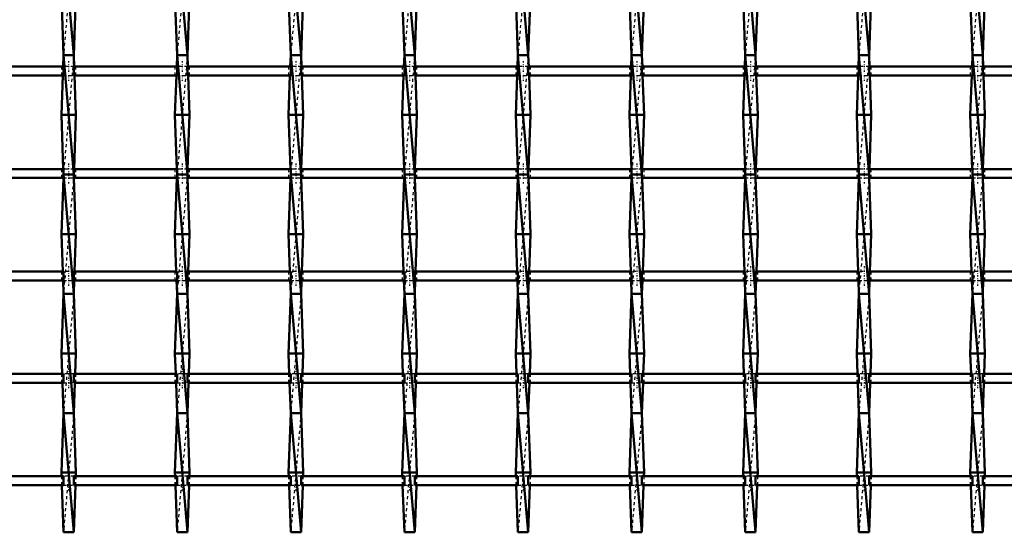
# Model space of a CAD drawing. Header units: millimetres. Extents: x -846 to 551, y -500 to 878.
# Tile 16 of 24: x -150 to 180, y 17 to 189. Entities that reach past the tile are written whole.
import ezdxf

# ---------------------------------------------------------------- set-up
doc = ezdxf.new("R2010")
doc.units = ezdxf.units.MM
doc.linetypes.add('Center', pattern=[1.5, 0.45, -0.5, 0.05, -0.5])
doc.linetypes.add('Dashed', pattern=[2, 1, -1])
for name, color, linetype, lineweight in [('AM_0', 7, 'Continuous', 50), ('AM_7', 7, 'Center', 25), ('AM_9', 6, 'Dashed', 25)]:
    doc.layers.add(name, color=color, linetype=linetype, lineweight=lineweight)

# ---------------------------------------------------------------- blocks, each defined once
blk = doc.blocks.new('12_j92z61kic03g64cik132hnpcb________0_in_LSSP33034383111000100035010_4')
at = {"layer": 'AM_0'}
for p, q in [((-135.08, 217), (-131.62, 177)), ((-135.8, 197), (-135.08, 177)), ((-130.9, 197), (-131.62, 177)), ((-135.08, 177), (-135.22, 173.15)), ((-131.62, 177), (-135.08, 177)), ((-135.08, 177), (-131.62, 137)), ((-131.62, 177), (-131.48, 173.15)), ((-135.33, 170.15), (-135.8, 157)), ((-131.37, 170.15), (-130.9, 157)), ((-130.9, 157), (-135.8, 157)), ((-135.8, 157), (-135.15, 138.82)), ((-130.9, 157), (-131.55, 138.82)), ((-135.12, 135.82), (-135.8, 117)), ((-131.62, 137), (-135.08, 137)), ((-135.08, 137), (-131.62, 97)), ((-131.58, 135.82), (-130.9, 117)), ((-130.9, 117), (-135.8, 117)), ((-135.8, 117), (-135.35, 104.49)), ((-130.9, 117), (-131.35, 104.49)), ((-135.24, 101.49), (-135.08, 97)), ((-131.46, 101.49), (-131.62, 97)), ((-135.08, 97), (-135.8, 77)), ((-135.08, 97), (-131.62, 57)), ((-131.62, 97), (-135.08, 97)), ((-131.62, 97), (-130.9, 77)), ((-135.8, 77), (-135.55, 70.16)), ((-130.9, 77), (-135.8, 77)), ((-130.9, 77), (-131.15, 70.16)), ((-135.45, 67.16), (-135.08, 57)), ((-131.25, 67.16), (-131.62, 57)), ((-135.08, 57), (-135.8, 37)), ((-135.08, 57), (-131.62, 17)), ((-131.62, 57), (-135.08, 57)), ((-131.62, 57), (-130.9, 37)), ((-135.8, 37), (-135.76, 35.83)), ((-130.9, 37), (-135.8, 37)), ((-130.9, 37), (-130.94, 35.83)), ((-135.65, 32.83), (-135.08, 17)), ((-131.05, 32.83), (-131.62, 17)), ((-131.62, 17), (-135.08, 17))]:
    blk.add_line(p, q, dxfattribs=at)
at = {"layer": 'AM_9'}
for p, q in [((-131.62, 217), (-135.08, 177)), ((-131.62, 177), (-135.08, 137)), ((-135.22, 173.15), (-135.33, 170.15)), ((-131.48, 173.15), (-131.37, 170.15)), ((-135.15, 138.82), (-135.08, 137)), ((-131.55, 138.82), (-131.62, 137)), ((-135.08, 137), (-135.12, 135.82)), ((-131.62, 137), (-135.08, 97)), ((-131.62, 137), (-131.58, 135.82)), ((-135.35, 104.49), (-135.24, 101.49)), ((-131.35, 104.49), (-131.46, 101.49)), ((-131.62, 97), (-135.08, 57)), ((-135.55, 70.16), (-135.45, 67.16)), ((-131.15, 70.16), (-131.25, 67.16)), ((-131.62, 57), (-135.08, 17)), ((-135.76, 35.83), (-135.65, 32.83)), ((-130.94, 35.83), (-131.05, 32.83))]:
    blk.add_line(p, q, dxfattribs=at)
blk = doc.blocks.new('13_bcdt3wtkexgr4w0mhq8rrpyps________0_in_LSSP33034383111000100035010_4')
at = {"layer": 'AM_0'}
for p, q in [((-96.98, 217), (-93.52, 177)), ((-97.7, 197), (-96.98, 177)), ((-92.8, 197), (-93.52, 177)), ((-96.98, 177), (-97.12, 173.15)), ((-93.52, 177), (-96.98, 177)), ((-96.98, 177), (-93.52, 137)), ((-93.52, 177), (-93.38, 173.15)), ((-97.23, 170.15), (-97.7, 157)), ((-93.27, 170.15), (-92.8, 157)), ((-92.8, 157), (-97.7, 157)), ((-97.7, 157), (-97.05, 138.82)), ((-92.8, 157), (-93.45, 138.82)), ((-97.02, 135.82), (-97.7, 117)), ((-93.52, 137), (-96.98, 137)), ((-96.98, 137), (-93.52, 97)), ((-93.48, 135.82), (-92.8, 117)), ((-92.8, 117), (-97.7, 117)), ((-97.7, 117), (-97.25, 104.49)), ((-92.8, 117), (-93.25, 104.49)), ((-97.14, 101.49), (-96.98, 97)), ((-93.36, 101.49), (-93.52, 97)), ((-96.98, 97), (-97.7, 77)), ((-96.98, 97), (-93.52, 57)), ((-93.52, 97), (-96.98, 97)), ((-93.52, 97), (-92.8, 77)), ((-97.7, 77), (-97.45, 70.16)), ((-92.8, 77), (-97.7, 77)), ((-92.8, 77), (-93.05, 70.16)), ((-97.35, 67.16), (-96.98, 57)), ((-93.15, 67.16), (-93.52, 57)), ((-96.98, 57), (-97.7, 37)), ((-96.98, 57), (-93.52, 17)), ((-93.52, 57), (-96.98, 57)), ((-93.52, 57), (-92.8, 37)), ((-97.7, 37), (-97.66, 35.83)), ((-92.8, 37), (-97.7, 37)), ((-92.8, 37), (-92.84, 35.83)), ((-97.55, 32.83), (-96.98, 17)), ((-92.95, 32.83), (-93.52, 17)), ((-93.52, 17), (-96.98, 17))]:
    blk.add_line(p, q, dxfattribs=at)
at = {"layer": 'AM_9'}
for p, q in [((-93.52, 217), (-96.98, 177)), ((-93.52, 177), (-96.98, 137)), ((-97.12, 173.15), (-97.23, 170.15)), ((-93.38, 173.15), (-93.27, 170.15)), ((-97.05, 138.82), (-96.98, 137)), ((-93.45, 138.82), (-93.52, 137)), ((-96.98, 137), (-97.02, 135.82)), ((-93.52, 137), (-96.98, 97)), ((-93.52, 137), (-93.48, 135.82)), ((-97.25, 104.49), (-97.14, 101.49)), ((-93.25, 104.49), (-93.36, 101.49)), ((-93.52, 97), (-96.98, 57)), ((-97.45, 70.16), (-97.35, 67.16)), ((-93.05, 70.16), (-93.15, 67.16)), ((-93.52, 57), (-96.98, 17)), ((-97.66, 35.83), (-97.55, 32.83)), ((-92.84, 35.83), (-92.95, 32.83))]:
    blk.add_line(p, q, dxfattribs=at)
blk = doc.blocks.new('14_q4j1dc0pnssdfb9ywuvutdk5p________0_in_LSSP33034383111000100035010_4')
at = {"layer": 'AM_0'}
for p, q in [((-58.88, 217), (-55.42, 177)), ((-59.6, 197), (-58.88, 177)), ((-54.7, 197), (-55.42, 177)), ((-58.88, 177), (-59.02, 173.15)), ((-55.42, 177), (-58.88, 177)), ((-58.88, 177), (-55.42, 137)), ((-55.42, 177), (-55.28, 173.15)), ((-59.13, 170.15), (-59.6, 157)), ((-55.17, 170.15), (-54.7, 157)), ((-54.7, 157), (-59.6, 157)), ((-59.6, 157), (-58.95, 138.82)), ((-54.7, 157), (-55.35, 138.82)), ((-58.92, 135.82), (-59.6, 117)), ((-55.42, 137), (-58.88, 137)), ((-58.88, 137), (-55.42, 97)), ((-55.38, 135.82), (-54.7, 117)), ((-54.7, 117), (-59.6, 117)), ((-59.6, 117), (-59.15, 104.49)), ((-54.7, 117), (-55.15, 104.49)), ((-59.04, 101.49), (-58.88, 97)), ((-55.26, 101.49), (-55.42, 97)), ((-58.88, 97), (-59.6, 77)), ((-58.88, 97), (-55.42, 57)), ((-55.42, 97), (-58.88, 97)), ((-55.42, 97), (-54.7, 77)), ((-54.7, 77), (-59.6, 77)), ((-59.6, 77), (-59.35, 70.16)), ((-54.7, 77), (-54.95, 70.16)), ((-59.25, 67.16), (-58.88, 57)), ((-55.05, 67.16), (-55.42, 57)), ((-58.88, 57), (-59.6, 37)), ((-58.88, 57), (-55.42, 17)), ((-55.42, 57), (-58.88, 57)), ((-55.42, 57), (-54.7, 37)), ((-54.7, 37), (-59.6, 37)), ((-59.6, 37), (-59.56, 35.83)), ((-54.7, 37), (-54.74, 35.83)), ((-59.45, 32.83), (-58.88, 17)), ((-54.85, 32.83), (-55.42, 17)), ((-55.42, 17), (-58.88, 17))]:
    blk.add_line(p, q, dxfattribs=at)
at = {"layer": 'AM_9'}
for p, q in [((-55.42, 217), (-58.88, 177)), ((-55.42, 177), (-58.88, 137)), ((-59.02, 173.15), (-59.13, 170.15)), ((-55.28, 173.15), (-55.17, 170.15)), ((-58.95, 138.82), (-58.88, 137)), ((-55.35, 138.82), (-55.42, 137)), ((-58.88, 137), (-58.92, 135.82)), ((-55.42, 137), (-58.88, 97)), ((-55.42, 137), (-55.38, 135.82)), ((-59.15, 104.49), (-59.04, 101.49)), ((-55.15, 104.49), (-55.26, 101.49)), ((-55.42, 97), (-58.88, 57)), ((-59.35, 70.16), (-59.25, 67.16)), ((-54.95, 70.16), (-55.05, 67.16)), ((-55.42, 57), (-58.88, 17)), ((-59.56, 35.83), (-59.45, 32.83)), ((-54.74, 35.83), (-54.85, 32.83))]:
    blk.add_line(p, q, dxfattribs=at)
blk = doc.blocks.new('15_wh8dory9beyrtlm4odh5xrael________0_in_LSSP33034383111000100035010_4')
at = {"layer": 'AM_0'}
for p, q in [((-20.78, 217), (-17.32, 177)), ((-21.5, 197), (-20.78, 177)), ((-16.6, 197), (-17.32, 177)), ((-20.78, 177), (-20.92, 173.15)), ((-17.32, 177), (-20.78, 177)), ((-20.78, 177), (-17.32, 137)), ((-17.32, 177), (-17.18, 173.15)), ((-21.03, 170.15), (-21.5, 157)), ((-17.07, 170.15), (-16.6, 157)), ((-16.6, 157), (-21.5, 157)), ((-21.5, 157), (-20.85, 138.82)), ((-16.6, 157), (-17.25, 138.82)), ((-20.82, 135.82), (-21.5, 117)), ((-17.32, 137), (-20.78, 137)), ((-20.78, 137), (-17.32, 97)), ((-17.28, 135.82), (-16.6, 117)), ((-16.6, 117), (-21.5, 117)), ((-21.5, 117), (-21.05, 104.49)), ((-16.6, 117), (-17.05, 104.49)), ((-20.94, 101.49), (-20.78, 97)), ((-17.16, 101.49), (-17.32, 97)), ((-20.78, 97), (-21.5, 77)), ((-20.78, 97), (-17.32, 57)), ((-17.32, 97), (-20.78, 97)), ((-17.32, 97), (-16.6, 77)), ((-16.6, 77), (-21.5, 77)), ((-21.5, 77), (-21.25, 70.16)), ((-16.6, 77), (-16.85, 70.16)), ((-21.15, 67.16), (-20.78, 57)), ((-16.95, 67.16), (-17.32, 57)), ((-20.78, 57), (-21.5, 37)), ((-20.78, 57), (-17.32, 17)), ((-17.32, 57), (-20.78, 57)), ((-17.32, 57), (-16.6, 37)), ((-21.5, 37), (-21.46, 35.83)), ((-16.6, 37), (-21.5, 37)), ((-16.6, 37), (-16.64, 35.83)), ((-21.35, 32.83), (-20.78, 17)), ((-16.75, 32.83), (-17.32, 17)), ((-17.32, 17), (-20.78, 17))]:
    blk.add_line(p, q, dxfattribs=at)
at = {"layer": 'AM_9'}
for p, q in [((-17.32, 217), (-20.78, 177)), ((-17.32, 177), (-20.78, 137)), ((-20.92, 173.15), (-21.03, 170.15)), ((-17.18, 173.15), (-17.07, 170.15)), ((-20.85, 138.82), (-20.78, 137)), ((-17.25, 138.82), (-17.32, 137)), ((-20.78, 137), (-20.82, 135.82)), ((-17.32, 137), (-20.78, 97)), ((-17.32, 137), (-17.28, 135.82)), ((-21.05, 104.49), (-20.94, 101.49)), ((-17.05, 104.49), (-17.16, 101.49)), ((-17.32, 97), (-20.78, 57)), ((-21.25, 70.16), (-21.15, 67.16)), ((-16.85, 70.16), (-16.95, 67.16)), ((-17.32, 57), (-20.78, 17)), ((-21.46, 35.83), (-21.35, 32.83)), ((-16.64, 35.83), (-16.75, 32.83))]:
    blk.add_line(p, q, dxfattribs=at)
blk = doc.blocks.new('16_c9cpw17m61ypzq9azfxeltq8k________0_in_LSSP33034383111000100035010_4')
at = {"layer": 'AM_0'}
for p, q in [((17.32, 217), (20.78, 177)), ((16.6, 197), (17.32, 177)), ((21.5, 197), (20.78, 177)), ((17.32, 177), (17.18, 173.15)), ((17.32, 177), (20.78, 137)), ((20.78, 177), (17.32, 177)), ((20.78, 177), (20.92, 173.15)), ((17.07, 170.15), (16.6, 157)), ((21.03, 170.15), (21.5, 157)), ((21.5, 157), (16.6, 157)), ((16.6, 157), (17.25, 138.82)), ((21.5, 157), (20.85, 138.82)), ((17.28, 135.82), (16.6, 117)), ((17.32, 137), (20.78, 97)), ((20.78, 137), (17.32, 137)), ((20.82, 135.82), (21.5, 117)), ((21.5, 117), (16.6, 117)), ((16.6, 117), (17.05, 104.49)), ((21.5, 117), (21.05, 104.49)), ((17.16, 101.49), (17.32, 97)), ((20.94, 101.49), (20.78, 97)), ((17.32, 97), (16.6, 77)), ((17.32, 97), (20.78, 57)), ((20.78, 97), (17.32, 97)), ((20.78, 97), (21.5, 77)), ((21.5, 77), (16.6, 77)), ((16.6, 77), (16.85, 70.16)), ((21.5, 77), (21.25, 70.16)), ((16.95, 67.16), (17.32, 57)), ((21.15, 67.16), (20.78, 57)), ((17.32, 57), (16.6, 37)), ((17.32, 57), (20.78, 17)), ((20.78, 57), (17.32, 57)), ((20.78, 57), (21.5, 37)), ((16.6, 37), (16.64, 35.83)), ((21.5, 37), (16.6, 37)), ((21.5, 37), (21.46, 35.83)), ((16.75, 32.83), (17.32, 17)), ((21.35, 32.83), (20.78, 17)), ((20.78, 17), (17.32, 17))]:
    blk.add_line(p, q, dxfattribs=at)
at = {"layer": 'AM_9'}
for p, q in [((20.78, 217), (17.32, 177)), ((20.78, 177), (17.32, 137)), ((17.18, 173.15), (17.07, 170.15)), ((20.92, 173.15), (21.03, 170.15)), ((17.25, 138.82), (17.32, 137)), ((20.85, 138.82), (20.78, 137)), ((17.32, 137), (17.28, 135.82)), ((20.78, 137), (17.32, 97)), ((20.78, 137), (20.82, 135.82)), ((17.05, 104.49), (17.16, 101.49)), ((21.05, 104.49), (20.94, 101.49)), ((20.78, 97), (17.32, 57)), ((16.85, 70.16), (16.95, 67.16)), ((21.25, 70.16), (21.15, 67.16)), ((20.78, 57), (17.32, 17)), ((16.64, 35.83), (16.75, 32.83)), ((21.46, 35.83), (21.35, 32.83))]:
    blk.add_line(p, q, dxfattribs=at)
blk = doc.blocks.new('17_oixwmkj4igmi1gzsticdasu9m________0_in_LSSP33034383111000100035010_4')
at = {"layer": 'AM_0'}
for p, q in [((55.42, 217), (58.88, 177)), ((54.7, 197), (55.42, 177)), ((59.6, 197), (58.88, 177)), ((55.42, 177), (55.28, 173.15)), ((58.88, 177), (55.42, 177)), ((55.42, 177), (58.88, 137)), ((58.88, 177), (59.02, 173.15)), ((55.17, 170.15), (54.7, 157)), ((59.13, 170.15), (59.6, 157)), ((59.6, 157), (54.7, 157)), ((54.7, 157), (55.35, 138.82)), ((59.6, 157), (58.95, 138.82)), ((55.38, 135.82), (54.7, 117)), ((55.42, 137), (58.88, 97)), ((58.88, 137), (55.42, 137)), ((58.92, 135.82), (59.6, 117)), ((59.6, 117), (54.7, 117)), ((54.7, 117), (55.15, 104.49)), ((59.6, 117), (59.15, 104.49)), ((55.26, 101.49), (55.42, 97)), ((59.04, 101.49), (58.88, 97)), ((55.42, 97), (54.7, 77)), ((58.88, 97), (55.42, 97)), ((55.42, 97), (58.88, 57)), ((58.88, 97), (59.6, 77)), ((59.6, 77), (54.7, 77)), ((54.7, 77), (54.95, 70.16)), ((59.6, 77), (59.35, 70.16)), ((55.05, 67.16), (55.42, 57)), ((59.25, 67.16), (58.88, 57)), ((55.42, 57), (54.7, 37)), ((55.42, 57), (58.88, 17)), ((58.88, 57), (55.42, 57)), ((58.88, 57), (59.6, 37)), ((54.7, 37), (54.74, 35.83)), ((59.6, 37), (54.7, 37)), ((59.6, 37), (59.56, 35.83)), ((54.85, 32.83), (55.42, 17)), ((59.45, 32.83), (58.88, 17)), ((58.88, 17), (55.42, 17))]:
    blk.add_line(p, q, dxfattribs=at)
at = {"layer": 'AM_9'}
for p, q in [((58.88, 217), (55.42, 177)), ((58.88, 177), (55.42, 137)), ((55.28, 173.15), (55.17, 170.15)), ((59.02, 173.15), (59.13, 170.15)), ((55.35, 138.82), (55.42, 137)), ((58.95, 138.82), (58.88, 137)), ((55.42, 137), (55.38, 135.82)), ((58.88, 137), (55.42, 97)), ((58.88, 137), (58.92, 135.82)), ((55.15, 104.49), (55.26, 101.49)), ((59.15, 104.49), (59.04, 101.49)), ((58.88, 97), (55.42, 57)), ((54.95, 70.16), (55.05, 67.16)), ((59.35, 70.16), (59.25, 67.16)), ((58.88, 57), (55.42, 17)), ((54.74, 35.83), (54.85, 32.83)), ((59.56, 35.83), (59.45, 32.83))]:
    blk.add_line(p, q, dxfattribs=at)
blk = doc.blocks.new('18_wx5jxwz8atlbsefa6jwwem9ki________0_in_LSSP33034383111000100035010_4')
at = {"layer": 'AM_0'}
for p, q in [((93.52, 217), (96.98, 177)), ((92.8, 197), (93.52, 177)), ((97.7, 197), (96.98, 177)), ((93.52, 177), (93.38, 173.15)), ((93.52, 177), (96.98, 137)), ((96.98, 177), (93.52, 177)), ((96.98, 177), (97.12, 173.15)), ((93.27, 170.15), (92.8, 157)), ((97.23, 170.15), (97.7, 157)), ((97.7, 157), (92.8, 157)), ((92.8, 157), (93.45, 138.82)), ((97.7, 157), (97.05, 138.82)), ((93.48, 135.82), (92.8, 117)), ((93.52, 137), (96.98, 97)), ((96.98, 137), (93.52, 137)), ((97.02, 135.82), (97.7, 117)), ((92.8, 117), (93.25, 104.49)), ((97.7, 117), (92.8, 117)), ((97.7, 117), (97.25, 104.49)), ((93.36, 101.49), (93.52, 97)), ((97.14, 101.49), (96.98, 97)), ((93.52, 97), (92.8, 77)), ((93.52, 97), (96.98, 57)), ((96.98, 97), (93.52, 97)), ((96.98, 97), (97.7, 77)), ((97.7, 77), (92.8, 77)), ((92.8, 77), (93.05, 70.16)), ((97.7, 77), (97.45, 70.16)), ((93.15, 67.16), (93.52, 57)), ((97.35, 67.16), (96.98, 57)), ((93.52, 57), (92.8, 37)), ((93.52, 57), (96.98, 17)), ((96.98, 57), (93.52, 57)), ((96.98, 57), (97.7, 37)), ((97.7, 37), (92.8, 37)), ((92.8, 37), (92.84, 35.83)), ((97.7, 37), (97.66, 35.83)), ((92.95, 32.83), (93.52, 17)), ((97.55, 32.83), (96.98, 17)), ((96.98, 17), (93.52, 17))]:
    blk.add_line(p, q, dxfattribs=at)
at = {"layer": 'AM_9'}
for p, q in [((96.98, 217), (93.52, 177)), ((96.98, 177), (93.52, 137)), ((93.38, 173.15), (93.27, 170.15)), ((97.12, 173.15), (97.23, 170.15)), ((93.45, 138.82), (93.52, 137)), ((97.05, 138.82), (96.98, 137)), ((93.52, 137), (93.48, 135.82)), ((96.98, 137), (93.52, 97)), ((96.98, 137), (97.02, 135.82)), ((93.25, 104.49), (93.36, 101.49)), ((97.25, 104.49), (97.14, 101.49)), ((96.98, 97), (93.52, 57)), ((93.05, 70.16), (93.15, 67.16)), ((97.45, 70.16), (97.35, 67.16)), ((96.98, 57), (93.52, 17)), ((92.84, 35.83), (92.95, 32.83)), ((97.66, 35.83), (97.55, 32.83))]:
    blk.add_line(p, q, dxfattribs=at)
blk = doc.blocks.new('19_ggcbolt95s3ee9c9c0tl7q6ge________0_in_LSSP33034383111000100035010_4')
at = {"layer": 'AM_0'}
for p, q in [((131.62, 217), (135.08, 177)), ((130.9, 197), (131.62, 177)), ((135.8, 197), (135.08, 177)), ((131.62, 177), (131.48, 173.15)), ((131.62, 177), (135.08, 137)), ((135.08, 177), (131.62, 177)), ((135.08, 177), (135.22, 173.15)), ((131.37, 170.15), (130.9, 157)), ((135.33, 170.15), (135.8, 157)), ((135.8, 157), (130.9, 157)), ((130.9, 157), (131.55, 138.82)), ((135.8, 157), (135.15, 138.82)), ((131.58, 135.82), (130.9, 117)), ((131.62, 137), (135.08, 97)), ((135.08, 137), (131.62, 137)), ((135.12, 135.82), (135.8, 117)), ((130.9, 117), (131.35, 104.49)), ((135.8, 117), (130.9, 117)), ((135.8, 117), (135.35, 104.49)), ((131.46, 101.49), (131.62, 97)), ((135.24, 101.49), (135.08, 97)), ((131.62, 97), (130.9, 77)), ((131.62, 97), (135.08, 57)), ((135.08, 97), (131.62, 97)), ((135.08, 97), (135.8, 77)), ((135.8, 77), (130.9, 77)), ((130.9, 77), (131.15, 70.16)), ((135.8, 77), (135.55, 70.16)), ((131.25, 67.16), (131.62, 57)), ((135.45, 67.16), (135.08, 57)), ((131.62, 57), (130.9, 37)), ((131.62, 57), (135.08, 17)), ((135.08, 57), (131.62, 57)), ((135.08, 57), (135.8, 37)), ((130.9, 37), (130.94, 35.83)), ((135.8, 37), (130.9, 37)), ((135.8, 37), (135.76, 35.83)), ((131.05, 32.83), (131.62, 17)), ((135.65, 32.83), (135.08, 17)), ((135.08, 17), (131.62, 17))]:
    blk.add_line(p, q, dxfattribs=at)
at = {"layer": 'AM_9'}
for p, q in [((135.08, 217), (131.62, 177)), ((135.08, 177), (131.62, 137)), ((131.48, 173.15), (131.37, 170.15)), ((135.22, 173.15), (135.33, 170.15)), ((131.55, 138.82), (131.62, 137)), ((135.15, 138.82), (135.08, 137)), ((131.62, 137), (131.58, 135.82)), ((135.08, 137), (131.62, 97)), ((135.08, 137), (135.12, 135.82)), ((131.35, 104.49), (131.46, 101.49)), ((135.35, 104.49), (135.24, 101.49)), ((135.08, 97), (131.62, 57)), ((131.15, 70.16), (131.25, 67.16)), ((135.55, 70.16), (135.45, 67.16)), ((135.08, 57), (131.62, 17)), ((130.94, 35.83), (131.05, 32.83)), ((135.76, 35.83), (135.65, 32.83))]:
    blk.add_line(p, q, dxfattribs=at)
blk = doc.blocks.new('20_j3ls0thg7i15tit84gxp2uxco________0_in_LSSP33034383111000100035010_4')
at = {"layer": 'AM_0'}
for p, q in [((169.72, 217), (173.18, 177)), ((169, 197), (169.72, 177)), ((173.9, 197), (173.18, 177)), ((169.72, 177), (169.58, 173.15)), ((169.72, 177), (173.18, 137)), ((173.18, 177), (169.72, 177)), ((173.18, 177), (173.32, 173.15)), ((169.47, 170.15), (169, 157)), ((173.43, 170.15), (173.9, 157)), ((173.9, 157), (169, 157)), ((169, 157), (169.65, 138.82)), ((173.9, 157), (173.25, 138.82)), ((169.68, 135.82), (169, 117)), ((169.72, 137), (173.18, 97)), ((173.18, 137), (169.72, 137)), ((173.22, 135.82), (173.9, 117)), ((173.9, 117), (169, 117)), ((169, 117), (169.45, 104.49)), ((173.9, 117), (173.45, 104.49)), ((169.56, 101.49), (169.72, 97)), ((173.34, 101.49), (173.18, 97)), ((169.72, 97), (169, 77)), ((173.18, 97), (169.72, 97)), ((169.72, 97), (173.18, 57)), ((173.18, 97), (173.9, 77)), ((169, 77), (169.25, 70.16)), ((173.9, 77), (169, 77)), ((173.9, 77), (173.65, 70.16)), ((169.35, 67.16), (169.72, 57)), ((173.55, 67.16), (173.18, 57)), ((169.72, 57), (169, 37)), ((169.72, 57), (173.18, 17)), ((173.18, 57), (169.72, 57)), ((173.18, 57), (173.9, 37)), ((173.9, 37), (169, 37)), ((169, 37), (169.04, 35.83)), ((173.9, 37), (173.86, 35.83)), ((169.15, 32.83), (169.72, 17)), ((173.75, 32.83), (173.18, 17)), ((173.18, 17), (169.72, 17))]:
    blk.add_line(p, q, dxfattribs=at)
at = {"layer": 'AM_9'}
for p, q in [((173.18, 217), (169.72, 177)), ((173.18, 177), (169.72, 137)), ((169.58, 173.15), (169.47, 170.15)), ((173.32, 173.15), (173.43, 170.15)), ((169.65, 138.82), (169.72, 137)), ((173.25, 138.82), (173.18, 137)), ((169.72, 137), (169.68, 135.82)), ((173.18, 137), (169.72, 97)), ((173.18, 137), (173.22, 135.82)), ((169.45, 104.49), (169.56, 101.49)), ((173.45, 104.49), (173.34, 101.49)), ((173.18, 97), (169.72, 57)), ((169.25, 70.16), (169.35, 67.16)), ((173.65, 70.16), (173.55, 67.16)), ((173.18, 57), (169.72, 17)), ((169.04, 35.83), (169.15, 32.83)), ((173.86, 35.83), (173.75, 32.83))]:
    blk.add_line(p, q, dxfattribs=at)
blk = doc.blocks.new('45_1zspoeoq3r2s9fabfy3qvxq3m________0_in_LSSP33034383111000100035010_4')
at = {"layer": 'AM_0'}
for p, q in [((-135.08, 35.83), (-169.72, 35.83)), ((-135.08, 35.83), (-135.08, 32.83)), ((-131.62, 32.83), (-131.62, 35.83)), ((-96.98, 35.83), (-131.62, 35.83)), ((-96.98, 35.83), (-96.98, 32.83)), ((-58.88, 35.83), (-93.52, 35.83)), ((-93.52, 32.83), (-93.52, 35.83)), ((-58.88, 35.83), (-58.88, 32.83)), ((-55.42, 32.83), (-55.42, 35.83)), ((-20.78, 35.83), (-55.42, 35.83)), ((-20.78, 35.83), (-20.78, 32.83)), ((-17.32, 32.83), (-17.32, 35.83)), ((17.32, 35.83), (-17.32, 35.83)), ((17.32, 35.83), (17.32, 32.83)), ((55.42, 35.83), (20.78, 35.83)), ((20.78, 32.83), (20.78, 35.83)), ((55.42, 35.83), (55.42, 32.83)), ((93.52, 35.83), (58.88, 35.83)), ((58.88, 32.83), (58.88, 35.83)), ((93.52, 35.83), (93.52, 32.83)), ((96.98, 32.83), (96.98, 35.83)), ((131.62, 35.83), (96.98, 35.83)), ((131.62, 35.83), (131.62, 32.83)), ((135.08, 32.83), (135.08, 35.83)), ((169.72, 35.83), (135.08, 35.83)), ((169.72, 35.83), (169.72, 32.83)), ((173.18, 32.83), (173.18, 35.83)), ((207.82, 35.83), (173.18, 35.83)), ((-135.08, 32.83), (-169.72, 32.83)), ((-96.98, 32.83), (-131.62, 32.83)), ((-58.88, 32.83), (-93.52, 32.83)), ((-20.78, 32.83), (-55.42, 32.83)), ((17.32, 32.83), (-17.32, 32.83)), ((55.42, 32.83), (20.78, 32.83)), ((93.52, 32.83), (58.88, 32.83)), ((131.62, 32.83), (96.98, 32.83)), ((169.72, 32.83), (135.08, 32.83)), ((207.82, 32.83), (173.18, 32.83))]:
    blk.add_line(p, q, dxfattribs=at)
at = {"layer": 'AM_7'}
for p, q in [((-133.35, 37.63), (-133.35, 31.03)), ((-95.25, 37.63), (-95.25, 31.03)), ((-57.15, 37.63), (-57.15, 31.03)), ((-19.05, 37.63), (-19.05, 31.03)), ((19.05, 37.63), (19.05, 31.03)), ((57.15, 37.63), (57.15, 31.03)), ((95.25, 37.63), (95.25, 31.03)), ((133.35, 37.63), (133.35, 31.03)), ((171.45, 37.63), (171.45, 31.03))]:
    blk.add_line(p, q, dxfattribs=at)
at = {"layer": 'AM_9'}
for p, q in [((-135.8, 35.83), (-135.8, 32.83)), ((-131.62, 35.83), (-135.08, 35.83)), ((-130.9, 32.83), (-130.9, 35.83)), ((-97.7, 35.83), (-97.7, 32.83)), ((-93.52, 35.83), (-96.98, 35.83)), ((-92.8, 32.83), (-92.8, 35.83)), ((-59.6, 35.83), (-59.6, 32.83)), ((-55.42, 35.83), (-58.88, 35.83)), ((-54.7, 32.83), (-54.7, 35.83)), ((-21.5, 35.83), (-21.5, 32.83)), ((-17.32, 35.83), (-20.78, 35.83)), ((-16.6, 32.83), (-16.6, 35.83)), ((16.6, 35.83), (16.6, 32.83)), ((20.78, 35.83), (17.32, 35.83)), ((21.5, 32.83), (21.5, 35.83)), ((54.7, 35.83), (54.7, 32.83)), ((58.88, 35.83), (55.42, 35.83)), ((59.6, 32.83), (59.6, 35.83)), ((92.8, 35.83), (92.8, 32.83)), ((96.98, 35.83), (93.52, 35.83)), ((97.7, 32.83), (97.7, 35.83)), ((130.9, 35.83), (130.9, 32.83)), ((135.08, 35.83), (131.62, 35.83)), ((135.8, 32.83), (135.8, 35.83)), ((169, 35.83), (169, 32.83)), ((173.18, 35.83), (169.72, 35.83)), ((173.9, 32.83), (173.9, 35.83)), ((-135.08, 32.83), (-131.62, 32.83)), ((-96.98, 32.83), (-93.52, 32.83)), ((-58.88, 32.83), (-55.42, 32.83)), ((-20.78, 32.83), (-17.32, 32.83)), ((17.32, 32.83), (20.78, 32.83)), ((55.42, 32.83), (58.88, 32.83)), ((93.52, 32.83), (96.98, 32.83)), ((131.62, 32.83), (135.08, 32.83)), ((169.72, 32.83), (173.18, 32.83))]:
    blk.add_line(p, q, dxfattribs=at)
blk = doc.blocks.new('46_oje4kbogjj4h6rnciz35yzg8t________0_in_LSSP33034383111000100035010_4')
at = {"layer": 'AM_0'}
for p, q in [((-135.08, 70.16), (-169.72, 70.16)), ((-135.08, 70.16), (-135.08, 67.16)), ((-131.62, 67.16), (-131.62, 70.16)), ((-96.98, 70.16), (-131.62, 70.16)), ((-96.98, 70.16), (-96.98, 67.16)), ((-58.88, 70.16), (-93.52, 70.16)), ((-93.52, 67.16), (-93.52, 70.16)), ((-58.88, 70.16), (-58.88, 67.16)), ((-55.42, 67.16), (-55.42, 70.16)), ((-20.78, 70.16), (-55.42, 70.16)), ((-20.78, 70.16), (-20.78, 67.16)), ((-17.32, 67.16), (-17.32, 70.16)), ((17.32, 70.16), (-17.32, 70.16)), ((17.32, 70.16), (17.32, 67.16)), ((55.42, 70.16), (20.78, 70.16)), ((20.78, 67.16), (20.78, 70.16)), ((55.42, 70.16), (55.42, 67.16)), ((58.88, 67.16), (58.88, 70.16)), ((93.52, 70.16), (58.88, 70.16)), ((93.52, 70.16), (93.52, 67.16)), ((96.98, 67.16), (96.98, 70.16)), ((131.62, 70.16), (96.98, 70.16)), ((131.62, 70.16), (131.62, 67.16)), ((135.08, 67.16), (135.08, 70.16)), ((169.72, 70.16), (135.08, 70.16)), ((169.72, 70.16), (169.72, 67.16)), ((173.18, 67.16), (173.18, 70.16)), ((207.82, 70.16), (173.18, 70.16)), ((-135.08, 67.16), (-169.72, 67.16)), ((-96.98, 67.16), (-131.62, 67.16)), ((-58.88, 67.16), (-93.52, 67.16)), ((-20.78, 67.16), (-55.42, 67.16)), ((17.32, 67.16), (-17.32, 67.16)), ((55.42, 67.16), (20.78, 67.16)), ((93.52, 67.16), (58.88, 67.16)), ((131.62, 67.16), (96.98, 67.16)), ((169.72, 67.16), (135.08, 67.16)), ((207.82, 67.16), (173.18, 67.16))]:
    blk.add_line(p, q, dxfattribs=at)
at = {"layer": 'AM_7'}
for p, q in [((-133.35, 71.96), (-133.35, 65.36)), ((-95.25, 71.96), (-95.25, 65.36)), ((-57.15, 71.96), (-57.15, 65.36)), ((-19.05, 71.96), (-19.05, 65.36)), ((19.05, 71.96), (19.05, 65.36)), ((57.15, 71.96), (57.15, 65.36)), ((95.25, 71.96), (95.25, 65.36)), ((133.35, 71.96), (133.35, 65.36)), ((171.45, 71.96), (171.45, 65.36))]:
    blk.add_line(p, q, dxfattribs=at)
at = {"layer": 'AM_9'}
for p, q in [((-135.8, 70.16), (-135.8, 67.16)), ((-131.62, 70.16), (-135.08, 70.16)), ((-130.9, 67.16), (-130.9, 70.16)), ((-97.7, 70.16), (-97.7, 67.16)), ((-93.52, 70.16), (-96.98, 70.16)), ((-92.8, 67.16), (-92.8, 70.16)), ((-59.6, 70.16), (-59.6, 67.16)), ((-55.42, 70.16), (-58.88, 70.16)), ((-54.7, 67.16), (-54.7, 70.16)), ((-21.5, 70.16), (-21.5, 67.16)), ((-17.32, 70.16), (-20.78, 70.16)), ((-16.6, 67.16), (-16.6, 70.16)), ((16.6, 70.16), (16.6, 67.16)), ((20.78, 70.16), (17.32, 70.16)), ((21.5, 67.16), (21.5, 70.16)), ((54.7, 70.16), (54.7, 67.16)), ((58.88, 70.16), (55.42, 70.16)), ((59.6, 67.16), (59.6, 70.16)), ((92.8, 70.16), (92.8, 67.16)), ((96.98, 70.16), (93.52, 70.16)), ((97.7, 67.16), (97.7, 70.16)), ((130.9, 70.16), (130.9, 67.16)), ((135.08, 70.16), (131.62, 70.16)), ((135.8, 67.16), (135.8, 70.16)), ((169, 70.16), (169, 67.16)), ((173.18, 70.16), (169.72, 70.16)), ((173.9, 67.16), (173.9, 70.16)), ((-135.08, 67.16), (-131.62, 67.16)), ((-96.98, 67.16), (-93.52, 67.16)), ((-58.88, 67.16), (-55.42, 67.16)), ((-20.78, 67.16), (-17.32, 67.16)), ((17.32, 67.16), (20.78, 67.16)), ((55.42, 67.16), (58.88, 67.16)), ((93.52, 67.16), (96.98, 67.16)), ((131.62, 67.16), (135.08, 67.16)), ((169.72, 67.16), (173.18, 67.16))]:
    blk.add_line(p, q, dxfattribs=at)
blk = doc.blocks.new('47_p0p683mx693nccuvlrozcervb________0_in_LSSP33034383111000100035010_4')
at = {"layer": 'AM_0'}
for p, q in [((-135.08, 104.49), (-169.72, 104.49)), ((-135.08, 104.49), (-135.08, 101.49)), ((-131.62, 101.49), (-131.62, 104.49)), ((-96.98, 104.49), (-131.62, 104.49)), ((-96.98, 104.49), (-96.98, 101.49)), ((-93.52, 101.49), (-93.52, 104.49)), ((-58.88, 104.49), (-93.52, 104.49)), ((-58.88, 104.49), (-58.88, 101.49)), ((-55.42, 101.49), (-55.42, 104.49)), ((-20.78, 104.49), (-55.42, 104.49)), ((-20.78, 104.49), (-20.78, 101.49)), ((-17.32, 101.49), (-17.32, 104.49)), ((17.32, 104.49), (-17.32, 104.49)), ((17.32, 104.49), (17.32, 101.49)), ((55.42, 104.49), (20.78, 104.49)), ((20.78, 101.49), (20.78, 104.49)), ((55.42, 104.49), (55.42, 101.49)), ((93.52, 104.49), (58.88, 104.49)), ((58.88, 101.49), (58.88, 104.49)), ((93.52, 104.49), (93.52, 101.49)), ((96.98, 101.49), (96.98, 104.49)), ((131.62, 104.49), (96.98, 104.49)), ((131.62, 104.49), (131.62, 101.49)), ((135.08, 101.49), (135.08, 104.49)), ((169.72, 104.49), (135.08, 104.49)), ((169.72, 104.49), (169.72, 101.49)), ((173.18, 101.49), (173.18, 104.49)), ((207.82, 104.49), (173.18, 104.49)), ((-135.08, 101.49), (-169.72, 101.49)), ((-96.98, 101.49), (-131.62, 101.49)), ((-58.88, 101.49), (-93.52, 101.49)), ((-20.78, 101.49), (-55.42, 101.49)), ((17.32, 101.49), (-17.32, 101.49)), ((55.42, 101.49), (20.78, 101.49)), ((93.52, 101.49), (58.88, 101.49)), ((131.62, 101.49), (96.98, 101.49)), ((169.72, 101.49), (135.08, 101.49)), ((207.82, 101.49), (173.18, 101.49))]:
    blk.add_line(p, q, dxfattribs=at)
at = {"layer": 'AM_7'}
for p, q in [((-133.35, 106.29), (-133.35, 99.69)), ((-95.25, 106.29), (-95.25, 99.69)), ((-57.15, 106.29), (-57.15, 99.69)), ((-19.05, 106.29), (-19.05, 99.69)), ((19.05, 106.29), (19.05, 99.69)), ((57.15, 106.29), (57.15, 99.69)), ((95.25, 106.29), (95.25, 99.69)), ((133.35, 106.29), (133.35, 99.69)), ((171.45, 106.29), (171.45, 99.69))]:
    blk.add_line(p, q, dxfattribs=at)
at = {"layer": 'AM_9'}
for p, q in [((-135.8, 104.49), (-135.8, 101.49)), ((-131.62, 104.49), (-135.08, 104.49)), ((-130.9, 101.49), (-130.9, 104.49)), ((-97.7, 104.49), (-97.7, 101.49)), ((-93.52, 104.49), (-96.98, 104.49)), ((-92.8, 101.49), (-92.8, 104.49)), ((-59.6, 104.49), (-59.6, 101.49)), ((-55.42, 104.49), (-58.88, 104.49)), ((-54.7, 101.49), (-54.7, 104.49)), ((-21.5, 104.49), (-21.5, 101.49)), ((-17.32, 104.49), (-20.78, 104.49)), ((-16.6, 101.49), (-16.6, 104.49)), ((16.6, 104.49), (16.6, 101.49)), ((20.78, 104.49), (17.32, 104.49)), ((21.5, 101.49), (21.5, 104.49)), ((54.7, 104.49), (54.7, 101.49)), ((58.88, 104.49), (55.42, 104.49)), ((59.6, 101.49), (59.6, 104.49)), ((92.8, 104.49), (92.8, 101.49)), ((96.98, 104.49), (93.52, 104.49)), ((97.7, 101.49), (97.7, 104.49)), ((130.9, 104.49), (130.9, 101.49)), ((135.08, 104.49), (131.62, 104.49)), ((135.8, 101.49), (135.8, 104.49)), ((169, 104.49), (169, 101.49)), ((173.18, 104.49), (169.72, 104.49)), ((173.9, 101.49), (173.9, 104.49)), ((-135.08, 101.49), (-131.62, 101.49)), ((-96.98, 101.49), (-93.52, 101.49)), ((-58.88, 101.49), (-55.42, 101.49)), ((-20.78, 101.49), (-17.32, 101.49)), ((17.32, 101.49), (20.78, 101.49)), ((55.42, 101.49), (58.88, 101.49)), ((93.52, 101.49), (96.98, 101.49)), ((131.62, 101.49), (135.08, 101.49)), ((169.72, 101.49), (173.18, 101.49))]:
    blk.add_line(p, q, dxfattribs=at)
blk = doc.blocks.new('48_amsgdqovn3tsq380vqyzik93a________0_in_LSSP33034383111000100035010_4')
at = {"layer": 'AM_0'}
for p, q in [((-135.08, 138.82), (-169.72, 138.82)), ((-135.08, 138.82), (-135.08, 135.82)), ((-131.62, 135.82), (-131.62, 138.82)), ((-96.98, 138.82), (-131.62, 138.82)), ((-96.98, 138.82), (-96.98, 135.82)), ((-93.52, 135.82), (-93.52, 138.82)), ((-58.88, 138.82), (-93.52, 138.82)), ((-58.88, 138.82), (-58.88, 135.82)), ((-55.42, 135.82), (-55.42, 138.82)), ((-20.78, 138.82), (-55.42, 138.82)), ((-20.78, 138.82), (-20.78, 135.82)), ((-17.32, 135.82), (-17.32, 138.82)), ((17.32, 138.82), (-17.32, 138.82)), ((17.32, 138.82), (17.32, 135.82)), ((55.42, 138.82), (20.78, 138.82)), ((20.78, 135.82), (20.78, 138.82)), ((55.42, 138.82), (55.42, 135.82)), ((93.52, 138.82), (58.88, 138.82)), ((58.88, 135.82), (58.88, 138.82)), ((93.52, 138.82), (93.52, 135.82)), ((96.98, 135.82), (96.98, 138.82)), ((131.62, 138.82), (96.98, 138.82)), ((131.62, 138.82), (131.62, 135.82)), ((135.08, 135.82), (135.08, 138.82)), ((169.72, 138.82), (135.08, 138.82)), ((169.72, 138.82), (169.72, 135.82)), ((173.18, 135.82), (173.18, 138.82)), ((207.82, 138.82), (173.18, 138.82)), ((-135.08, 135.82), (-169.72, 135.82)), ((-96.98, 135.82), (-131.62, 135.82)), ((-58.88, 135.82), (-93.52, 135.82)), ((-20.78, 135.82), (-55.42, 135.82)), ((17.32, 135.82), (-17.32, 135.82)), ((55.42, 135.82), (20.78, 135.82)), ((93.52, 135.82), (58.88, 135.82)), ((131.62, 135.82), (96.98, 135.82)), ((169.72, 135.82), (135.08, 135.82)), ((207.82, 135.82), (173.18, 135.82))]:
    blk.add_line(p, q, dxfattribs=at)
at = {"layer": 'AM_7'}
for p, q in [((-133.35, 140.62), (-133.35, 134.02)), ((-95.25, 140.62), (-95.25, 134.02)), ((-57.15, 140.62), (-57.15, 134.02)), ((-19.05, 140.62), (-19.05, 134.02)), ((19.05, 140.62), (19.05, 134.02)), ((57.15, 140.62), (57.15, 134.02)), ((95.25, 140.62), (95.25, 134.02)), ((133.35, 140.62), (133.35, 134.02)), ((171.45, 140.62), (171.45, 134.02))]:
    blk.add_line(p, q, dxfattribs=at)
at = {"layer": 'AM_9'}
for p, q in [((-135.8, 138.82), (-135.8, 135.82)), ((-131.62, 138.82), (-135.08, 138.82)), ((-130.9, 135.82), (-130.9, 138.82)), ((-97.7, 138.82), (-97.7, 135.82)), ((-93.52, 138.82), (-96.98, 138.82)), ((-92.8, 135.82), (-92.8, 138.82)), ((-59.6, 138.82), (-59.6, 135.82)), ((-55.42, 138.82), (-58.88, 138.82)), ((-54.7, 135.82), (-54.7, 138.82)), ((-21.5, 138.82), (-21.5, 135.82)), ((-17.32, 138.82), (-20.78, 138.82)), ((-16.6, 135.82), (-16.6, 138.82)), ((16.6, 138.82), (16.6, 135.82)), ((20.78, 138.82), (17.32, 138.82)), ((21.5, 135.82), (21.5, 138.82)), ((54.7, 138.82), (54.7, 135.82)), ((58.88, 138.82), (55.42, 138.82)), ((59.6, 135.82), (59.6, 138.82)), ((92.8, 138.82), (92.8, 135.82)), ((96.98, 138.82), (93.52, 138.82)), ((97.7, 135.82), (97.7, 138.82)), ((130.9, 138.82), (130.9, 135.82)), ((135.08, 138.82), (131.62, 138.82)), ((135.8, 135.82), (135.8, 138.82)), ((169, 138.82), (169, 135.82)), ((173.18, 138.82), (169.72, 138.82)), ((173.9, 135.82), (173.9, 138.82)), ((-135.08, 135.82), (-131.62, 135.82)), ((-96.98, 135.82), (-93.52, 135.82)), ((-58.88, 135.82), (-55.42, 135.82)), ((-20.78, 135.82), (-17.32, 135.82)), ((17.32, 135.82), (20.78, 135.82)), ((55.42, 135.82), (58.88, 135.82)), ((93.52, 135.82), (96.98, 135.82)), ((131.62, 135.82), (135.08, 135.82)), ((169.72, 135.82), (173.18, 135.82))]:
    blk.add_line(p, q, dxfattribs=at)
blk = doc.blocks.new('49_ruwahf86xjqtb01020geyhh0h________0_in_LSSP33034383111000100035010_4')
at = {"layer": 'AM_0'}
for p, q in [((-135.08, 173.15), (-169.72, 173.15)), ((-135.08, 173.15), (-135.08, 170.15)), ((-131.62, 170.15), (-131.62, 173.15)), ((-96.98, 173.15), (-131.62, 173.15)), ((-96.98, 173.15), (-96.98, 170.15)), ((-93.52, 170.15), (-93.52, 173.15)), ((-58.88, 173.15), (-93.52, 173.15)), ((-58.88, 173.15), (-58.88, 170.15)), ((-55.42, 170.15), (-55.42, 173.15)), ((-20.78, 173.15), (-55.42, 173.15)), ((-20.78, 173.15), (-20.78, 170.15)), ((-17.32, 170.15), (-17.32, 173.15)), ((17.32, 173.15), (-17.32, 173.15)), ((17.32, 173.15), (17.32, 170.15)), ((55.42, 173.15), (20.78, 173.15)), ((20.78, 170.15), (20.78, 173.15)), ((55.42, 173.15), (55.42, 170.15)), ((58.88, 170.15), (58.88, 173.15)), ((93.52, 173.15), (58.88, 173.15)), ((93.52, 173.15), (93.52, 170.15)), ((96.98, 170.15), (96.98, 173.15)), ((131.62, 173.15), (96.98, 173.15)), ((131.62, 173.15), (131.62, 170.15)), ((135.08, 170.15), (135.08, 173.15)), ((169.72, 173.15), (135.08, 173.15)), ((169.72, 173.15), (169.72, 170.15)), ((173.18, 170.15), (173.18, 173.15)), ((207.82, 173.15), (173.18, 173.15)), ((-135.08, 170.15), (-169.72, 170.15)), ((-96.98, 170.15), (-131.62, 170.15)), ((-58.88, 170.15), (-93.52, 170.15)), ((-20.78, 170.15), (-55.42, 170.15)), ((17.32, 170.15), (-17.32, 170.15)), ((55.42, 170.15), (20.78, 170.15)), ((93.52, 170.15), (58.88, 170.15)), ((131.62, 170.15), (96.98, 170.15)), ((169.72, 170.15), (135.08, 170.15)), ((207.82, 170.15), (173.18, 170.15))]:
    blk.add_line(p, q, dxfattribs=at)
at = {"layer": 'AM_7'}
for p, q in [((-133.35, 174.95), (-133.35, 168.35)), ((-95.25, 174.95), (-95.25, 168.35)), ((-57.15, 174.95), (-57.15, 168.35)), ((-19.05, 174.95), (-19.05, 168.35)), ((19.05, 174.95), (19.05, 168.35)), ((57.15, 174.95), (57.15, 168.35)), ((95.25, 174.95), (95.25, 168.35)), ((133.35, 174.95), (133.35, 168.35)), ((171.45, 174.95), (171.45, 168.35))]:
    blk.add_line(p, q, dxfattribs=at)
at = {"layer": 'AM_9'}
for p, q in [((-135.8, 173.15), (-135.8, 170.15)), ((-131.62, 173.15), (-135.08, 173.15)), ((-130.9, 170.15), (-130.9, 173.15)), ((-97.7, 173.15), (-97.7, 170.15)), ((-93.52, 173.15), (-96.98, 173.15)), ((-92.8, 170.15), (-92.8, 173.15)), ((-59.6, 173.15), (-59.6, 170.15)), ((-55.42, 173.15), (-58.88, 173.15)), ((-54.7, 170.15), (-54.7, 173.15)), ((-21.5, 173.15), (-21.5, 170.15)), ((-17.32, 173.15), (-20.78, 173.15)), ((-16.6, 170.15), (-16.6, 173.15)), ((16.6, 173.15), (16.6, 170.15)), ((20.78, 173.15), (17.32, 173.15)), ((21.5, 170.15), (21.5, 173.15)), ((54.7, 173.15), (54.7, 170.15)), ((58.88, 173.15), (55.42, 173.15)), ((59.6, 170.15), (59.6, 173.15)), ((92.8, 173.15), (92.8, 170.15)), ((96.98, 173.15), (93.52, 173.15)), ((97.7, 170.15), (97.7, 173.15)), ((130.9, 173.15), (130.9, 170.15)), ((135.08, 173.15), (131.62, 173.15)), ((135.8, 170.15), (135.8, 173.15)), ((169, 173.15), (169, 170.15)), ((173.18, 173.15), (169.72, 173.15)), ((173.9, 170.15), (173.9, 173.15)), ((-135.08, 170.15), (-131.62, 170.15)), ((-96.98, 170.15), (-93.52, 170.15)), ((-58.88, 170.15), (-55.42, 170.15)), ((-20.78, 170.15), (-17.32, 170.15)), ((17.32, 170.15), (20.78, 170.15)), ((55.42, 170.15), (58.88, 170.15)), ((93.52, 170.15), (96.98, 170.15)), ((131.62, 170.15), (135.08, 170.15)), ((169.72, 170.15), (173.18, 170.15))]:
    blk.add_line(p, q, dxfattribs=at)

msp = doc.modelspace()

# ---------------------------------------------------------------- block references
for name in ['12_j92z61kic03g64cik132hnpcb________0_in_LSSP33034383111000100035010_4', '13_bcdt3wtkexgr4w0mhq8rrpyps________0_in_LSSP33034383111000100035010_4', '14_q4j1dc0pnssdfb9ywuvutdk5p________0_in_LSSP33034383111000100035010_4', '15_wh8dory9beyrtlm4odh5xrael________0_in_LSSP33034383111000100035010_4', '16_c9cpw17m61ypzq9azfxeltq8k________0_in_LSSP33034383111000100035010_4', '17_oixwmkj4igmi1gzsticdasu9m________0_in_LSSP33034383111000100035010_4', '18_wx5jxwz8atlbsefa6jwwem9ki________0_in_LSSP33034383111000100035010_4', '19_ggcbolt95s3ee9c9c0tl7q6ge________0_in_LSSP33034383111000100035010_4', '20_j3ls0thg7i15tit84gxp2uxco________0_in_LSSP33034383111000100035010_4', '49_ruwahf86xjqtb01020geyhh0h________0_in_LSSP33034383111000100035010_4', '48_amsgdqovn3tsq380vqyzik93a________0_in_LSSP33034383111000100035010_4', '47_p0p683mx693nccuvlrozcervb________0_in_LSSP33034383111000100035010_4', '46_oje4kbogjj4h6rnciz35yzg8t________0_in_LSSP33034383111000100035010_4', '45_1zspoeoq3r2s9fabfy3qvxq3m________0_in_LSSP33034383111000100035010_4']:
    msp.add_blockref(name, (0, 0))

doc.saveas('drawing.dxf')
